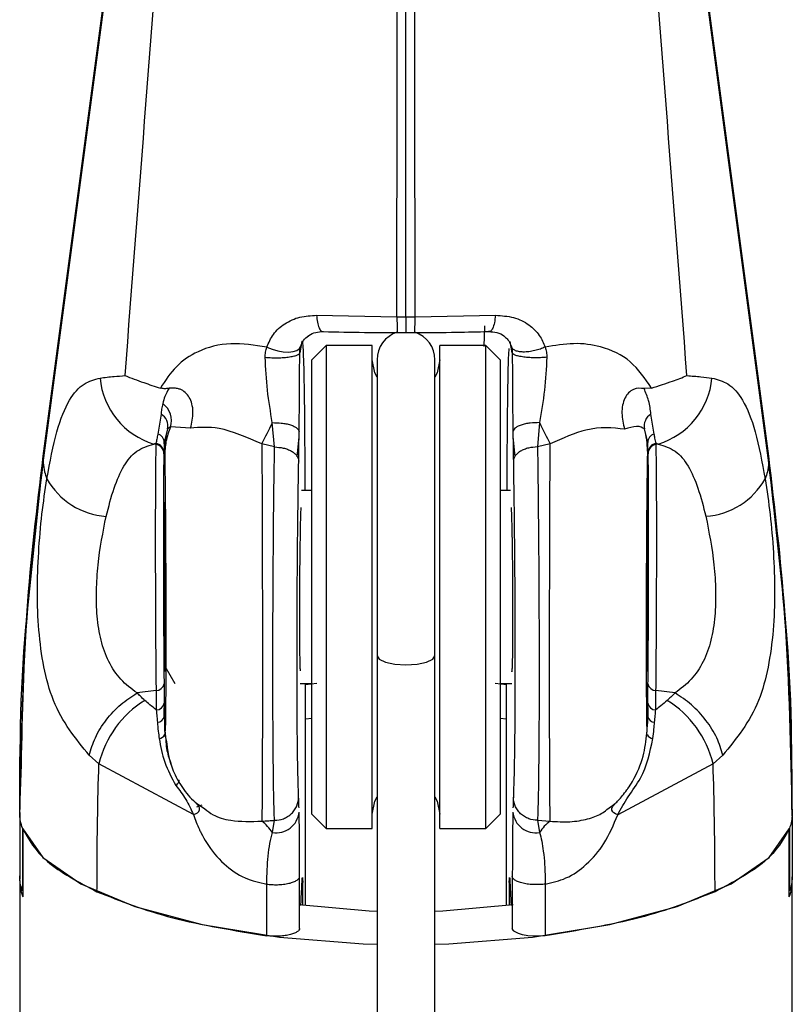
# Model space of a CAD drawing. Header units: millimetres. Extents: x 344 to 1211, y 459 to 1187.
# Tile 14 of 17: x 1114 to 1130, y 1112 to 1132. Entities that reach past the tile are written whole.
import ezdxf

# ---------------------------------------------------------------- set-up
doc = ezdxf.new("R2010")
doc.units = ezdxf.units.MM
doc.header["$LTSCALE"] = 5

msp = doc.modelspace()

# ---------------------------------------------------------------- linework, layer by layer
at = {"color": 7, "linetype": 'Continuous', "lineweight": 25}
for p, q in [((1121.999, 1129.565), (1121.999, 1134.22)), ((1121.999, 1125.971), (1121.999, 1129.565)), ((1120.148, 1126.001), (1121.812, 1125.971)), ((1122.186, 1125.971), (1123.851, 1126.001)), ((1123.625, 1125.78), (1123.613, 1125.356)), ((1121.819, 1125.644), (1122, 1125.644)), ((1121.998, 1125.644), (1122.18, 1125.644)), ((1119.845, 1125.462), (1119.798, 1125.224)), ((1120.349, 1125.379), (1120.049, 1125.079)), ((1121.299, 1125.379), (1120.349, 1125.379)), ((1120.349, 1125.379), (1120.349, 1115.379)), ((1121.299, 1115.379), (1121.299, 1125.379)), ((1123.649, 1125.379), (1122.699, 1125.379)), ((1122.699, 1115.379), (1122.699, 1125.379)), ((1123.949, 1125.079), (1123.649, 1125.379)), ((1123.649, 1115.379), (1123.649, 1125.379)), ((1124.2, 1125.224), (1124.154, 1125.462)), ((1119.796, 1124.769), (1119.798, 1125.224)), ((1119.798, 1125.224), (1119.801, 1125.258)), ((1120.049, 1115.679), (1120.049, 1125.079)), ((1121.399, 1125.079), (1121.399, 1118.953)), ((1122.599, 1118.953), (1122.599, 1125.079)), ((1123.949, 1125.079), (1123.949, 1115.679)), ((1124.2, 1125.224), (1124.202, 1124.769)), ((1127.084, 1124.495), (1126.929, 1124.485)), ((1116.926, 1123.956), (1116.86, 1123.545)), ((1127.139, 1123.545), (1127.072, 1123.956)), ((1117.059, 1123.649), (1116.992, 1123.367)), ((1117.538, 1123.665), (1117.122, 1123.69)), ((1119.277, 1123.277), (1119.231, 1123.78)), ((1124.767, 1123.78), (1124.722, 1123.277)), ((1127.006, 1123.367), (1126.939, 1123.649)), ((1119.748, 1123.074), (1119.784, 1123.485)), ((1124.214, 1123.485), (1124.25, 1123.078)), ((1116.82, 1123.33), (1116.776, 1123.337)), ((1116.82, 1123.352), (1116.82, 1123.33)), ((1119.277, 1123.277), (1119.014, 1123.341)), ((1124.985, 1123.341), (1124.722, 1123.277)), ((1127.179, 1123.33), (1127.178, 1123.352)), ((1127.222, 1123.337), (1127.179, 1123.33)), ((1116.986, 1123.161), (1116.986, 1123.138)), ((1127.013, 1123.138), (1127.012, 1123.161)), ((1114.158, 1119.871), (1114.484, 1123.016)), ((1129.841, 1119.871), (1129.514, 1123.016)), ((1120.049, 1122.379), (1119.833, 1122.379)), ((1124.165, 1122.379), (1123.949, 1122.379)), ((1116.989, 1118.769), (1116.989, 1121.989)), ((1121.399, 1118.953), (1121.399, 774.051)), ((1122.599, 774.051), (1122.599, 1118.953)), ((1117.009, 1118.734), (1116.999, 1118.734)), ((1117.004, 1118.742), (1117.214, 1118.379)), ((1116.989, 1118.376), (1116.993, 1117.977)), ((1119.809, 1118.379), (1120.049, 1118.379)), ((1119.919, 1113.791), (1119.919, 1118.379)), ((1120.156, 1118.379), (1119.919, 1118.358)), ((1124.079, 1118.358), (1123.843, 1118.379)), ((1123.949, 1118.379), (1124.189, 1118.379)), ((1124.079, 1113.791), (1124.079, 1118.379)), ((1127.005, 1117.977), (1127.01, 1118.376)), ((1116.823, 1118.236), (1116.429, 1118.186)), ((1116.823, 1118.236), (1116.827, 1117.837)), ((1127.171, 1117.837), (1127.176, 1118.236)), ((1127.57, 1118.186), (1127.176, 1118.236)), ((1116.993, 1117.977), (1116.994, 1117.882)), ((1127.004, 1117.884), (1127.005, 1117.977)), ((1116.988, 1117.669), (1116.993, 1117.882)), ((1127.005, 1117.884), (1127.01, 1117.669)), ((1116.996, 1117.705), (1117, 1117.547)), ((1120.049, 1117.657), (1119.919, 1117.641)), ((1124.079, 1117.641), (1123.949, 1117.657)), ((1127, 1117.598), (1127.002, 1117.705)), ((1117, 1117.509), (1117.008, 1117.286)), ((1117.004, 1117.409), (1117.024, 1117.217)), ((1115.639, 1116.721), (1115.439, 1116.897)), ((1117.597, 1115.67), (1115.639, 1116.721)), ((1117.16, 1116.653), (1117.126, 1116.735)), ((1128.359, 1116.721), (1126.383, 1115.665)), ((1128.559, 1116.897), (1128.359, 1116.721)), ((1114.002, 1115.789), (1114.036, 1116.703)), ((1117.658, 1115.906), (1117.833, 1115.786)), ((1113.999, 1115.716), (1113.999, 1114.401)), ((1117.667, 1115.828), (1117.776, 1115.873)), ((1126.157, 1115.772), (1126.326, 1115.893)), ((1129.999, 1115.716), (1129.999, 1114.401)), ((1114.002, 1115.644), (1114.002, 1114.332)), ((1119.232, 1115.298), (1119.276, 1115.551)), ((1120.049, 1115.679), (1120.349, 1115.379)), ((1123.649, 1115.379), (1123.949, 1115.679)), ((1124.722, 1115.551), (1124.984, 1115.533)), ((1124.722, 1115.551), (1124.767, 1115.298)), ((1129.996, 1115.644), (1129.996, 1114.332)), ((1114.056, 1115.391), (1114.056, 1114.091)), ((1114.062, 1115.374), (1114.062, 1115.374)), ((1114.062, 1115.374), (1114.062, 1113.965)), ((1120.349, 1115.379), (1121.299, 1115.379)), ((1122.699, 1115.379), (1123.649, 1115.379)), ((1129.936, 1115.374), (1129.936, 1115.374)), ((1129.936, 1113.965), (1129.936, 1115.374)), ((1129.942, 1115.391), (1129.942, 1114.091)), ((1119.797, 1114.386), (1119.795, 1114.832)), ((1124.202, 1114.636), (1124.201, 1114.387)), ((1113.999, 1114.307), (1113.999, 825.821)), ((1129.999, 825.821), (1129.999, 1114.307)), ((1114.062, 1114.091), (1114.056, 1114.091)), ((1119.117, 1113.164), (1119.116, 1114.23)), ((1119.861, 1113.799), (1119.861, 1114.261)), ((1124.137, 1114.261), (1124.137, 1113.799)), ((1124.883, 1114.231), (1124.882, 1113.164)), ((1129.942, 1114.091), (1129.936, 1114.091))]:
    msp.add_line(p, q, dxfattribs=at)
at = {"color": 7, "linetype": 'Continuous', "lineweight": 25, "flags": 128}
for points in [[(1114.486, 1123.087), (1116.22, 1136.09), (1117.582, 1146.306)], [(1129.512, 1123.087), (1127.779, 1136.09), (1126.417, 1146.306)], [(1114.484, 1123.016), (1116.218, 1136.024), (1117.581, 1146.245)], [(1114.486, 1122.945), (1116.22, 1135.959), (1117.582, 1146.184)], [(1129.512, 1122.945), (1127.779, 1135.959), (1126.417, 1146.184)], [(1129.514, 1123.016), (1127.78, 1136.024), (1126.418, 1146.245)], [(1121.812, 1125.971), (1121.823, 1135.803), (1121.832, 1143.529)], [(1122.186, 1125.971), (1122.176, 1135.803), (1122.166, 1143.529)], [(1121.812, 1125.971), (1121.812, 1125.897), (1121.813, 1125.829), (1121.814, 1125.769), (1121.816, 1125.72), (1121.817, 1125.682), (1121.818, 1125.656), (1121.82, 1125.643), (1121.822, 1125.644)], [(1121.999, 1125.971), (1121.999, 1125.896), (1121.999, 1125.829), (1121.999, 1125.769), (1121.999, 1125.72), (1121.999, 1125.682), (1121.999, 1125.656), (1121.999, 1125.644)], [(1121.999, 1125.644), (1121.999, 1125.643), (1121.999, 1125.644)], [(1122.179, 1125.644), (1122.178, 1125.643), (1122.177, 1125.644)], [(1119.118, 1125.343), (1119.227, 1125.3), (1119.342, 1125.267), (1119.457, 1125.247), (1119.565, 1125.241), (1119.66, 1125.25), (1119.736, 1125.272), (1119.79, 1125.307), (1119.817, 1125.353)], [(1121.399, 1124.718), (1121.352, 1124.811), (1121.299, 1125.079)], [(1122.699, 1125.079), (1122.646, 1124.811), (1122.599, 1124.718)], [(1121.399, 1118.953), (1121.445, 1118.884), (1121.575, 1118.824), (1121.77, 1118.785), (1121.999, 1118.771), (1122.229, 1118.785), (1122.423, 1118.824), (1122.553, 1118.884), (1122.599, 1118.953), (1122.599, 1118.953)], [(1117.233, 1116.272), (1117.252, 1116.288), (1117.268, 1116.305), (1117.281, 1116.321), (1117.291, 1116.336), (1117.297, 1116.349), (1117.3, 1116.361), (1117.299, 1116.372), (1117.294, 1116.38)], [(1117.597, 1115.671), (1117.643, 1115.687), (1117.68, 1115.709), (1117.706, 1115.736), (1117.72, 1115.767), (1117.722, 1115.801), (1117.713, 1115.836), (1117.691, 1115.871), (1117.658, 1115.906)], [(1121.299, 1115.679), (1121.352, 1115.947), (1121.399, 1116.039)], [(1122.599, 1116.039), (1122.646, 1115.947), (1122.699, 1115.679)], [(1126.383, 1115.665), (1126.339, 1115.682), (1126.304, 1115.704), (1126.279, 1115.73), (1126.265, 1115.76), (1126.263, 1115.793), (1126.273, 1115.827), (1126.294, 1115.86), (1126.326, 1115.893)], [(1114.062, 1115.374), (1114.478, 1114.784), (1115.264, 1114.239), (1116.382, 1113.768), (1117.777, 1113.392), (1119.38, 1113.131), (1121.111, 1112.997), (1121.399, 1112.988)], [(1122.599, 1112.988), (1122.887, 1112.997), (1124.619, 1113.131), (1126.221, 1113.392), (1127.616, 1113.768), (1128.734, 1114.239), (1129.52, 1114.784), (1129.936, 1115.374)], [(1119.779, 1113.81), (1121.236, 1113.681), (1121.399, 1113.674)], [(1122.599, 1113.674), (1122.763, 1113.681), (1124.219, 1113.81)], [(1124.882, 1113.164), (1124.759, 1113.153), (1124.639, 1113.152), (1124.524, 1113.162), (1124.414, 1113.182), (1124.326, 1113.208), (1124.259, 1113.241), (1124.234, 1113.258), (1124.225, 1113.267), (1124.225, 1113.267), (1124.224, 1113.268), (1124.222, 1113.27), (1124.217, 1113.275), (1124.215, 1113.278), (1124.215, 1113.278), (1124.214, 1113.278), (1124.214, 1113.278), (1124.214, 1113.278), (1124.214, 1113.278), (1124.214, 1113.278), (1124.214, 1113.278), (1124.215, 1113.278), (1124.216, 1113.276), (1124.221, 1113.271), (1124.222, 1113.27), (1124.222, 1113.27), (1124.222, 1113.27), (1124.222, 1113.27), (1124.222, 1113.27), (1124.222, 1113.27), (1124.222, 1113.27), (1124.222, 1113.27), (1124.222, 1113.27), (1124.222, 1113.27), (1124.222, 1113.27), (1124.222, 1113.27), (1124.222, 1113.27), (1124.222, 1113.27), (1124.222, 1113.27), (1124.222, 1113.27), (1124.222, 1113.27), (1124.222, 1113.27), (1124.221, 1113.271), (1124.22, 1113.272), (1124.219, 1113.273), (1124.219, 1113.273), (1124.219, 1113.273), (1124.219, 1113.273), (1124.219, 1113.273), (1124.219, 1113.273), (1124.22, 1113.272), (1124.229, 1113.263), (1124.231, 1113.261), (1124.231, 1113.261), (1124.231, 1113.26), (1124.231, 1113.26), (1124.231, 1113.26), (1124.231, 1113.26), (1124.231, 1113.261), (1124.231, 1113.261), (1124.227, 1113.265), (1124.217, 1113.277), (1124.201, 1113.315)]]:
    msp.add_lwpolyline(points, dxfattribs=at)
at = {"color": 7, "linetype": 'Continuous', "lineweight": 25}
for centre, radius, start, end in [((1118.106, 1125.904), 4.081, 356.3527, 0.9367), ((1121.999, 1125.079), 0.6, 107.493, 180), ((1121.999, 1125.079), 0.6, 0, 71.9389), ((1117.228, 1124.841), 1.57, 185.055, 253.278), ((1126.771, 1124.841), 1.57, 286.7221, 354.9451), ((1116.708, 1123.821), 0.434, 342.4032, 54.3352), ((1116.785, 1123.712), 0.282, 347.0338, 59.9127), ((1127.214, 1123.712), 0.282, 120.1203, 192.9345), ((1118.774, 1123.191), 1.774, 165.0652, 179.9851), ((1113.65, 1126.276), 6.114, 331.3187, 335.9091), ((1130.349, 1126.276), 6.115, 204.0919, 208.6822), ((1125.225, 1123.191), 1.774, 0.0149, 14.935), ((1116.801, 1123.363), 0.191, 1.2683, 72.0603), ((1127.197, 1123.363), 0.191, 107.9464, 178.7256), ((1116.79, 1123.158), 0.197, 0.8824, 81.05), ((1116.789, 1123.135), 0.197, 0.8824, 81.05), ((1127.209, 1123.158), 0.197, 98.9499, 179.1177), ((1127.209, 1123.135), 0.197, 98.95, 179.1177), ((1115.896, 1123.364), 1.528, 209.158, 266.0384), ((1128.103, 1123.365), 1.527, 273.9656, 330.8152), ((1116.823, 1118.405), 0.168, 269.9252, 350.2717), ((1127.175, 1118.405), 0.168, 189.7285, 270.0748), ((1117.726, 1116.208), 2.149, 121.9111, 166.2011), ((1116.827, 1118.005), 0.168, 269.9257, 350.2733), ((1127.171, 1118.005), 0.168, 189.7267, 270.0742), ((1126.272, 1116.208), 2.149, 13.7989, 58.0888), ((1116.845, 1117.736), 0.154, 271.9646, 348.2377), ((1118.765, 1117.554), 1.766, 180.0004, 182.3276), ((1125.233, 1117.554), 1.766, 353.6017, 359.9991), ((1127.153, 1117.736), 0.154, 191.7617, 268.036), ((1116.864, 1117.401), 0.161, 278.6064, 331.2742), ((1127.134, 1117.401), 0.161, 208.727, 261.3954), ((1119.308, 1115.773), 0.481, 260.8844, 353.749), ((1124.69, 1115.773), 0.481, 186.2448, 279.1122), ((1118.55, 1114.886), 0.796, 31.1411, 54.3796), ((1125.449, 1114.886), 0.797, 125.642, 148.867), ((1114.985, 1114.311), 0.985, 180.2333, 200.5581), ((1129.027, 1114.308), 0.972, 339.3262, 4.4)]:
    msp.add_arc(centre, radius, start, end, dxfattribs=at)
for points, knots in [([(1116.182, 1124.753), (1116.469, 1128.496), (1116.983, 1135.18), (1117.528, 1141.851), (1117.767, 1144.787)], [0, 0, 0, 0, 0.559935, 1, 1, 1, 1]), ([(1127.817, 1124.753), (1127.529, 1128.496), (1127.015, 1135.18), (1126.471, 1141.851), (1126.231, 1144.787)], [0, 0, 0, 0, 0.559935, 1, 1, 1, 1]), ([(1119.118, 1125.343), (1119.158, 1125.435), (1119.241, 1125.629), (1119.484, 1125.84), (1119.791, 1125.983), (1120.03, 1125.995), (1120.148, 1126.001)], [0, 0, 0, 0, 0.229686, 0.484667, 0.747582, 1, 1, 1, 1]), ([(1120.148, 1126.001), (1120.153, 1125.952), (1120.163, 1125.851), (1120.197, 1125.737), (1120.24, 1125.666), (1120.272, 1125.665), (1120.288, 1125.665)], [0, 0, 0, 0, 0.243029, 0.499999, 0.756971, 1, 1, 1, 1]), ([(1121.812, 1125.971), (1121.847, 1125.971), (1121.909, 1125.97), (1121.972, 1125.971), (1121.999, 1125.971)], [0, 0, 0, 0, 0.559725, 1, 1, 1, 1]), ([(1121.999, 1125.971), (1122.034, 1125.971), (1122.097, 1125.97), (1122.159, 1125.971), (1122.186, 1125.971)], [0, 0, 0, 0, 0.559834, 1, 1, 1, 1]), ([(1123.851, 1126.001), (1123.845, 1125.948), (1123.833, 1125.841), (1123.797, 1125.729), (1123.755, 1125.665), (1123.725, 1125.665), (1123.71, 1125.665)], [0, 0, 0, 0, 0.263004, 0.526646, 0.775869, 1, 1, 1, 1]), ([(1123.851, 1126.001), (1123.979, 1125.993), (1124.235, 1125.979), (1124.543, 1125.821), (1124.769, 1125.609), (1124.845, 1125.428), (1124.88, 1125.343)], [0, 0, 0, 0, 0.2771913, 0.5498545, 0.7904821, 1, 1, 1, 1]), ([(1119.817, 1125.353), (1119.835, 1125.398), (1119.873, 1125.489), (1119.943, 1125.554), (1120.026, 1125.611), (1120.118, 1125.657), (1120.234, 1125.662), (1120.288, 1125.665)], [0, 0, 0, 0, 0.23704, 0.48502, 0.503534, 0.767109, 1, 1, 1, 1]), ([(1120.288, 1125.665), (1120.57, 1125.658), (1121.073, 1125.647), (1121.593, 1125.645), (1121.822, 1125.644)], [0, 0, 0, 0, 0.55917, 1, 1, 1, 1]), ([(1121.822, 1125.644), (1121.855, 1125.644), (1121.914, 1125.644), (1121.973, 1125.644), (1121.999, 1125.644)], [0, 0, 0, 0, 0.559843, 1, 1, 1, 1]), ([(1122.177, 1125.644), (1122.468, 1125.645), (1122.988, 1125.648), (1123.49, 1125.66), (1123.71, 1125.665)], [0, 0, 0, 0, 0.5607509, 1, 1, 1, 1]), ([(1123.71, 1125.665), (1123.77, 1125.662), (1123.894, 1125.655), (1124.014, 1125.59), (1124.087, 1125.522), (1124.142, 1125.453), (1124.165, 1125.394), (1124.182, 1125.353)], [0, 0, 0, 0, 0.256792, 0.5320901, 0.693327, 0.7842054, 1, 1, 1, 1]), ([(1119.118, 1125.343), (1118.863, 1125.381), (1118.335, 1125.459), (1117.706, 1125.291), (1117.224, 1124.971), (1117.016, 1124.652), (1116.914, 1124.495)], [0, 0, 0, 0, 0.261443, 0.541146, 0.773825, 1, 1, 1, 1]), ([(1119.083, 1125.133), (1119.084, 1125.168), (1119.085, 1125.243), (1119.107, 1125.309), (1119.118, 1125.343)], [0, 0, 0, 0, 0.4797742, 1, 1, 1, 1]), ([(1119.801, 1125.258), (1119.802, 1125.273), (1119.804, 1125.309), (1119.812, 1125.337), (1119.817, 1125.353)], [0, 0, 0, 0, 0.431111, 1, 1, 1, 1]), ([(1119.91, 1122.379), (1119.91, 1122.616), (1119.909, 1123.254), (1119.902, 1124.158), (1119.887, 1125), (1119.868, 1125.481), (1119.852, 1125.468), (1119.845, 1125.462)], [0, 0, 0, 0, 0.121761, 0.327481, 0.549143, 0.799312, 1, 1, 1, 1]), ([(1124.129, 1125.317), (1124.125, 1125.262), (1124.114, 1125.108), (1124.1, 1124.426), (1124.09, 1123.468), (1124.089, 1122.681), (1124.088, 1122.379)], [0, 0, 0, 0, 0.166952, 0.461896, 0.793263, 1, 1, 1, 1]), ([(1124.88, 1125.343), (1124.848, 1125.329), (1124.78, 1125.3), (1124.664, 1125.267), (1124.543, 1125.245), (1124.426, 1125.239), (1124.326, 1125.249), (1124.25, 1125.274), (1124.2, 1125.309), (1124.188, 1125.339), (1124.182, 1125.353)], [0, 0, 0, 0, 0.114317, 0.238567, 0.370182, 0.505389, 0.639755, 0.769005, 0.889777, 1, 1, 1, 1]), ([(1124.182, 1125.353), (1124.187, 1125.333), (1124.197, 1125.294), (1124.199, 1125.247), (1124.2, 1125.224)], [0, 0, 0, 0, 0.524106, 1, 1, 1, 1]), ([(1127.084, 1124.495), (1126.95, 1124.692), (1126.679, 1125.087), (1126.105, 1125.359), (1125.491, 1125.444), (1125.081, 1125.376), (1124.88, 1125.343)], [0, 0, 0, 0, 0.28975, 0.5807472, 0.795309, 1, 1, 1, 1]), ([(1124.88, 1125.343), (1124.892, 1125.309), (1124.913, 1125.243), (1124.915, 1125.168), (1124.915, 1125.133)], [0, 0, 0, 0, 0.519138, 1, 1, 1, 1]), ([(1119.083, 1125.133), (1119.117, 1125.13), (1119.19, 1125.123), (1119.312, 1125.121), (1119.441, 1125.125), (1119.565, 1125.136), (1119.669, 1125.154), (1119.744, 1125.176), (1119.789, 1125.2), (1119.795, 1125.216), (1119.798, 1125.224)], [0, 0, 0, 0, 0.111212, 0.233451, 0.36433, 0.5, 0.63567, 0.766549, 0.888788, 1, 1, 1, 1]), ([(1119.231, 1123.78), (1119.194, 1124.001), (1119.12, 1124.434), (1119.095, 1124.903), (1119.083, 1125.133)], [0, 0, 0, 0, 0.509736, 1, 1, 1, 1]), ([(1124.915, 1125.133), (1124.881, 1125.13), (1124.809, 1125.123), (1124.686, 1125.121), (1124.557, 1125.125), (1124.434, 1125.136), (1124.329, 1125.154), (1124.254, 1125.176), (1124.209, 1125.2), (1124.203, 1125.216), (1124.2, 1125.224)], [0, 0, 0, 0, 0.111212, 0.233451, 0.36433, 0.5, 0.63567, 0.766549, 0.888788, 1, 1, 1, 1]), ([(1124.915, 1125.133), (1124.903, 1124.903), (1124.878, 1124.434), (1124.804, 1124.001), (1124.767, 1123.78)], [0, 0, 0, 0, 0.490253, 1, 1, 1, 1]), ([(1114.562, 1122.62), (1114.627, 1122.964), (1114.753, 1123.633), (1115.006, 1124.261), (1115.302, 1124.605), (1115.55, 1124.672), (1115.664, 1124.702)], [0, 0, 0, 0, 0.288273, 0.561881, 0.798201, 1, 1, 1, 1]), ([(1115.664, 1124.702), (1115.759, 1124.715), (1115.92, 1124.735), (1116.106, 1124.748), (1116.182, 1124.753)], [0, 0, 0, 0, 0.593045, 1, 1, 1, 1]), ([(1116.182, 1124.753), (1116.306, 1124.705), (1116.528, 1124.618), (1116.796, 1124.533), (1116.914, 1124.495)], [0, 0, 0, 0, 0.558959, 1, 1, 1, 1]), ([(1119.786, 1123.59), (1119.789, 1123.873), (1119.794, 1124.258), (1119.796, 1124.661), (1119.796, 1124.769)], [0, 0, 0, 0, 0.732737, 1, 1, 1, 1]), ([(1124.202, 1124.769), (1124.203, 1124.661), (1124.205, 1124.258), (1124.209, 1123.873), (1124.213, 1123.59)], [0, 0, 0, 0, 0.267223, 1, 1, 1, 1]), ([(1127.084, 1124.495), (1127.234, 1124.543), (1127.501, 1124.629), (1127.721, 1124.715), (1127.817, 1124.753)], [0, 0, 0, 0, 0.56317, 1, 1, 1, 1]), ([(1127.817, 1124.753), (1127.916, 1124.746), (1128.101, 1124.733), (1128.261, 1124.712), (1128.335, 1124.702)], [0, 0, 0, 0, 0.5379, 1, 1, 1, 1]), ([(1128.335, 1124.702), (1128.449, 1124.672), (1128.697, 1124.606), (1128.993, 1124.26), (1129.246, 1123.631), (1129.372, 1122.962), (1129.437, 1122.62)], [0, 0, 0, 0, 0.202099, 0.438686, 0.712972, 1, 1, 1, 1]), ([(1117.094, 1124.491), (1117.06, 1124.486), (1117.002, 1124.477), (1116.94, 1124.49), (1116.914, 1124.495)], [0, 0, 0, 0, 0.5860937, 1, 1, 1, 1]), ([(1117.094, 1124.491), (1117.062, 1124.435), (1117.002, 1124.333), (1116.974, 1124.224), (1116.961, 1124.174)], [0, 0, 0, 0, 0.543884, 1, 1, 1, 1]), ([(1117.538, 1123.665), (1117.564, 1123.777), (1117.603, 1123.948), (1117.572, 1124.166), (1117.516, 1124.308), (1117.43, 1124.413), (1117.357, 1124.456), (1117.32, 1124.47), (1117.32, 1124.47), (1117.319, 1124.47), (1117.317, 1124.471), (1117.307, 1124.474), (1117.271, 1124.486), (1117.198, 1124.501), (1117.132, 1124.495), (1117.094, 1124.491)], [0, 0, 0, 0, 0.256583, 0.393908, 0.510067, 0.634936, 0.758206, 0.758222, 0.75836, 0.758756, 0.76027, 0.766186, 0.78946, 0.879985, 1, 1, 1, 1]), ([(1126.929, 1124.485), (1126.854, 1124.492), (1126.741, 1124.502), (1126.604, 1124.404), (1126.499, 1124.249), (1126.447, 1123.975), (1126.499, 1123.756), (1126.525, 1123.645)], [0, 0, 0, 0, 0.241601, 0.36494, 0.487955, 0.742334, 1, 1, 1, 1]), ([(1127.072, 1123.956), (1127.061, 1124.047), (1127.04, 1124.215), (1126.964, 1124.401), (1126.929, 1124.485)], [0, 0, 0, 0, 0.5471599, 1, 1, 1, 1]), ([(1116.961, 1124.174), (1116.952, 1124.134), (1116.936, 1124.059), (1116.929, 1123.989), (1116.926, 1123.956)], [0, 0, 0, 0, 0.530349, 1, 1, 1, 1]), ([(1117.122, 1123.69), (1117.085, 1123.593), (1117.016, 1123.408), (1117.006, 1123.187), (1117.002, 1123.082)], [0, 0, 0, 0, 0.528227, 1, 1, 1, 1]), ([(1117.122, 1123.69), (1117.109, 1123.684), (1117.085, 1123.674), (1117.068, 1123.657), (1117.059, 1123.649)], [0, 0, 0, 0, 0.531968, 1, 1, 1, 1]), ([(1119.014, 1123.341), (1118.705, 1123.475), (1118.146, 1123.717), (1117.726, 1123.681), (1117.538, 1123.665)], [0, 0, 0, 0, 0.552693, 1, 1, 1, 1]), ([(1119.231, 1123.78), (1119.294, 1123.779), (1119.392, 1123.778), (1119.517, 1123.758), (1119.608, 1123.735), (1119.685, 1123.704), (1119.742, 1123.668), (1119.778, 1123.629), (1119.783, 1123.603), (1119.786, 1123.59)], [0, 0, 0, 0, 0.224266, 0.349266, 0.479973, 0.613558, 0.746795, 0.876508, 1, 1, 1, 1]), ([(1124.767, 1123.78), (1124.7, 1123.779), (1124.597, 1123.778), (1124.468, 1123.756), (1124.378, 1123.731), (1124.305, 1123.7), (1124.234, 1123.654), (1124.221, 1123.615), (1124.213, 1123.59)], [0, 0, 0, 0, 0.238083, 0.367476, 0.5, 0.632524, 0.761917, 1, 1, 1, 1]), ([(1126.525, 1123.645), (1126.274, 1123.672), (1125.83, 1123.718), (1125.241, 1123.455), (1124.985, 1123.341)], [0, 0, 0, 0, 0.565021, 1, 1, 1, 1]), ([(1126.939, 1123.649), (1126.895, 1123.676), (1126.814, 1123.728), (1126.616, 1123.671), (1126.525, 1123.645)], [0, 0, 0, 0, 0.544132, 1, 1, 1, 1]), ([(1116.86, 1123.545), (1116.853, 1123.508), (1116.839, 1123.435), (1116.827, 1123.379), (1116.82, 1123.352)], [0, 0, 0, 0, 0.51334, 1, 1, 1, 1]), ([(1119.777, 1122.984), (1119.778, 1123.089), (1119.782, 1123.282), (1119.784, 1123.494), (1119.786, 1123.59)], [0, 0, 0, 0, 0.545469, 1, 1, 1, 1]), ([(1124.213, 1123.59), (1124.214, 1123.469), (1124.217, 1123.257), (1124.22, 1123.066), (1124.222, 1122.984)], [0, 0, 0, 0, 0.573717, 1, 1, 1, 1]), ([(1127.178, 1123.352), (1127.17, 1123.387), (1127.157, 1123.443), (1127.144, 1123.516), (1127.139, 1123.545)], [0, 0, 0, 0, 0.606959, 1, 1, 1, 1]), ([(1115.79, 1121.841), (1115.842, 1122.043), (1115.946, 1122.444), (1116.149, 1122.9), (1116.407, 1123.222), (1116.653, 1123.299), (1116.776, 1123.337)], [0, 0, 0, 0, 0.252463, 0.502331, 0.750815, 1, 1, 1, 1]), ([(1116.776, 1123.337), (1116.784, 1123.34), (1116.799, 1123.345), (1116.814, 1123.35), (1116.82, 1123.352)], [0, 0, 0, 0, 0.56291, 1, 1, 1, 1]), ([(1116.82, 1123.33), (1116.818, 1123.249), (1116.814, 1123.088), (1116.81, 1122.599), (1116.808, 1121.969), (1116.807, 1121.223), (1116.809, 1120.418), (1116.812, 1119.613), (1116.817, 1118.851), (1116.821, 1118.441), (1116.823, 1118.236)], [0, 0, 0, 0, 0.125001, 0.25, 0.375, 0.5, 0.625, 0.75, 0.875, 1, 1, 1, 1]), ([(1116.992, 1123.367), (1116.991, 1123.327), (1116.989, 1123.249), (1116.987, 1123.19), (1116.986, 1123.161)], [0, 0, 0, 0, 0.514783, 1, 1, 1, 1]), ([(1116.999, 1123.192), (1116.998, 1123.241), (1116.995, 1123.329), (1116.993, 1123.356), (1116.992, 1123.367)], [0, 0, 0, 0, 0.560483, 1, 1, 1, 1]), ([(1119.014, 1123.341), (1119.016, 1122.972), (1119.019, 1122.249), (1119.023, 1121.018), (1119.025, 1119.817), (1119.026, 1118.679), (1119.025, 1117.631), (1119.023, 1116.708), (1119.019, 1115.944), (1119.016, 1115.672), (1119.014, 1115.533)], [0, 0, 0, 0, 0.133154, 0.260874, 0.383157, 0.5, 0.616898, 0.739199, 0.866901, 1, 1, 1, 1]), ([(1119.276, 1115.551), (1119.271, 1115.692), (1119.261, 1115.969), (1119.251, 1116.728), (1119.244, 1117.64), (1119.242, 1118.674), (1119.244, 1119.794), (1119.251, 1120.978), (1119.261, 1122.192), (1119.272, 1122.91), (1119.277, 1123.277)], [0, 0, 0, 0, 0.132879, 0.260506, 0.382881, 0.5, 0.616954, 0.739273, 0.866956, 1, 1, 1, 1]), ([(1119.277, 1123.277), (1119.338, 1123.272), (1119.433, 1123.266), (1119.548, 1123.229), (1119.628, 1123.192), (1119.693, 1123.146), (1119.758, 1123.078), (1119.769, 1123.021), (1119.777, 1122.984)], [0, 0, 0, 0, 0.235541, 0.363194, 0.494315, 0.626265, 0.756306, 1, 1, 1, 1]), ([(1124.722, 1123.277), (1124.659, 1123.272), (1124.563, 1123.265), (1124.447, 1123.228), (1124.367, 1123.19), (1124.303, 1123.144), (1124.24, 1123.076), (1124.229, 1123.02), (1124.222, 1122.984)], [0, 0, 0, 0, 0.2395914, 0.3684452, 0.4999959, 0.6315473, 0.7604027, 1, 1, 1, 1]), ([(1124.722, 1123.277), (1124.727, 1122.91), (1124.737, 1122.192), (1124.747, 1120.978), (1124.754, 1119.794), (1124.756, 1118.674), (1124.754, 1117.64), (1124.748, 1116.728), (1124.737, 1115.969), (1124.727, 1115.692), (1124.722, 1115.551)], [0, 0, 0, 0, 0.133042, 0.260724, 0.383044, 0.5, 0.617117, 0.739491, 0.867119, 1, 1, 1, 1]), ([(1124.984, 1115.533), (1124.983, 1115.672), (1124.979, 1115.944), (1124.976, 1116.708), (1124.973, 1117.631), (1124.973, 1118.679), (1124.973, 1119.817), (1124.976, 1121.018), (1124.979, 1122.249), (1124.983, 1122.972), (1124.985, 1123.341)], [0, 0, 0, 0, 0.133098, 0.260799, 0.383101, 0.5, 0.616834, 0.739114, 0.866837, 1, 1, 1, 1]), ([(1126.999, 1123.192), (1127, 1123.241), (1127.003, 1123.329), (1127.005, 1123.356), (1127.006, 1123.367)], [0, 0, 0, 0, 0.560485, 1, 1, 1, 1]), ([(1127.012, 1123.161), (1127.011, 1123.197), (1127.009, 1123.257), (1127.007, 1123.336), (1127.006, 1123.367)], [0, 0, 0, 0, 0.6055724, 1, 1, 1, 1]), ([(1127.176, 1118.236), (1127.178, 1118.441), (1127.182, 1118.85), (1127.186, 1119.613), (1127.19, 1120.418), (1127.191, 1121.223), (1127.191, 1121.969), (1127.188, 1122.599), (1127.184, 1123.088), (1127.181, 1123.249), (1127.179, 1123.33)], [0, 0, 0, 0, 0.125, 0.25, 0.375, 0.5, 0.625, 0.75, 0.874999, 1, 1, 1, 1]), ([(1127.178, 1123.352), (1127.186, 1123.349), (1127.201, 1123.344), (1127.216, 1123.339), (1127.222, 1123.337)], [0, 0, 0, 0, 0.557747, 1, 1, 1, 1]), ([(1127.222, 1123.337), (1127.346, 1123.299), (1127.592, 1123.222), (1127.85, 1122.9), (1128.052, 1122.445), (1128.157, 1122.043), (1128.209, 1121.842)], [0, 0, 0, 0, 0.249405, 0.497587, 0.747987, 1, 1, 1, 1]), ([(1114.036, 1116.703), (1114.058, 1117.764), (1114.102, 1119.899), (1114.358, 1122.02), (1114.486, 1123.087)], [0, 0, 0, 0, 0.49712, 1, 1, 1, 1]), ([(1114.484, 1123.016), (1114.484, 1123.03), (1114.484, 1123.053), (1114.486, 1123.077), (1114.486, 1123.087)], [0, 0, 0, 0, 0.5601198, 1, 1, 1, 1]), ([(1116.986, 1123.138), (1116.984, 1123.063), (1116.98, 1122.912), (1116.977, 1122.455), (1116.975, 1121.866), (1116.974, 1121.169), (1116.976, 1120.416), (1116.979, 1119.663), (1116.983, 1118.95), (1116.987, 1118.567), (1116.989, 1118.376)], [0, 0, 0, 0, 0.1249892, 0.2499904, 0.3749929, 0.4999956, 0.6250002, 0.7500041, 0.8750096, 1, 1, 1, 1]), ([(1117.002, 1123.082), (1117.001, 1123.104), (1117.001, 1123.144), (1117, 1123.177), (1116.999, 1123.192)], [0, 0, 0, 0, 0.558259, 1, 1, 1, 1]), ([(1117.002, 1123.082), (1117.005, 1122.896), (1117.011, 1122.523), (1117.019, 1121.603), (1117.024, 1120.551), (1117.026, 1119.471), (1117.025, 1118.504), (1117.02, 1117.779), (1117.013, 1117.354), (1117.007, 1117.39), (1117.004, 1117.409)], [0, 0, 0, 0, 0.124694, 0.249752, 0.37479, 0.49983, 0.624874, 0.749921, 0.874985, 1, 1, 1, 1]), ([(1126.999, 1123.192), (1126.996, 1123.017), (1126.989, 1122.665), (1126.98, 1121.675), (1126.974, 1120.514), (1126.972, 1119.325), (1126.974, 1118.295), (1126.98, 1117.59), (1126.989, 1117.278), (1126.996, 1117.462), (1126.999, 1117.554)], [0, 0, 0, 0, 0.124153, 0.249292, 0.374398, 0.499478, 0.624564, 0.749659, 0.874762, 1, 1, 1, 1]), ([(1127.01, 1118.376), (1127.012, 1118.567), (1127.015, 1118.95), (1127.02, 1119.663), (1127.023, 1120.416), (1127.024, 1121.169), (1127.024, 1121.866), (1127.022, 1122.455), (1127.018, 1122.912), (1127.014, 1123.063), (1127.013, 1123.138)], [0, 0, 0, 0, 0.124995, 0.25, 0.375001, 0.500003, 0.625004, 0.750004, 0.875007, 1, 1, 1, 1]), ([(1129.514, 1123.016), (1129.514, 1123.03), (1129.514, 1123.053), (1129.513, 1123.077), (1129.512, 1123.087)], [0, 0, 0, 0, 0.5601198, 1, 1, 1, 1]), ([(1129.996, 1115.789), (1129.971, 1117.155), (1129.926, 1119.596), (1129.638, 1122.02), (1129.512, 1123.087)], [0, 0, 0, 0, 0.5599664, 1, 1, 1, 1]), ([(1114.002, 1115.644), (1114.027, 1117.01), (1114.073, 1119.451), (1114.36, 1121.878), (1114.486, 1122.945)], [0, 0, 0, 0, 0.5599664, 1, 1, 1, 1]), ([(1114.484, 1123.016), (1114.484, 1123.003), (1114.484, 1122.979), (1114.486, 1122.956), (1114.486, 1122.945)], [0, 0, 0, 0, 0.5601198, 1, 1, 1, 1]), ([(1114.486, 1122.945), (1114.493, 1122.885), (1114.506, 1122.776), (1114.545, 1122.668), (1114.562, 1122.62)], [0, 0, 0, 0, 0.558324, 1, 1, 1, 1]), ([(1119.776, 1116.03), (1119.769, 1116.225), (1119.755, 1116.614), (1119.743, 1117.829), (1119.742, 1119.412), (1119.752, 1121.295), (1119.768, 1122.422), (1119.777, 1122.984)], [0, 0, 0, 0, 0.186483, 0.373546, 0.560571, 0.780517, 1, 1, 1, 1]), ([(1124.222, 1122.984), (1124.229, 1122.513), (1124.243, 1121.569), (1124.255, 1119.908), (1124.257, 1118.249), (1124.247, 1116.753), (1124.23, 1116.271), (1124.222, 1116.03)], [0, 0, 0, 0, 0.186489, 0.373555, 0.560581, 0.780523, 1, 1, 1, 1]), ([(1129.512, 1122.945), (1129.505, 1122.885), (1129.492, 1122.776), (1129.454, 1122.668), (1129.437, 1122.62)], [0, 0, 0, 0, 0.558325, 1, 1, 1, 1]), ([(1129.514, 1123.016), (1129.514, 1123.003), (1129.514, 1122.979), (1129.513, 1122.956), (1129.512, 1122.945)], [0, 0, 0, 0, 0.5601198, 1, 1, 1, 1]), ([(1129.996, 1115.644), (1129.971, 1117.01), (1129.926, 1119.451), (1129.638, 1121.878), (1129.512, 1122.945)], [0, 0, 0, 0, 0.5599664, 1, 1, 1, 1]), ([(1115.439, 1116.897), (1115.16, 1117.241), (1114.747, 1117.748), (1114.489, 1118.71), (1114.385, 1119.475), (1114.357, 1120.282), (1114.386, 1121.097), (1114.454, 1121.897), (1114.526, 1122.379), (1114.562, 1122.62)], [0, 0, 0, 0, 0.2639722, 0.390025, 0.512442, 0.6348919, 0.7566669, 0.8780234, 1, 1, 1, 1]), ([(1129.437, 1122.62), (1129.473, 1122.378), (1129.545, 1121.894), (1129.613, 1121.093), (1129.642, 1120.279), (1129.614, 1119.473), (1129.509, 1118.71), (1129.251, 1117.747), (1128.839, 1117.241), (1128.559, 1116.897)], [0, 0, 0, 0, 0.122572, 0.244259, 0.365301, 0.487455, 0.610955, 0.735624, 1, 1, 1, 1]), ([(1116.999, 1118.734), (1116.997, 1118.832), (1116.994, 1118.982), (1116.991, 1119.326), (1116.988, 1119.633), (1116.986, 1119.973), (1116.984, 1120.428), (1116.984, 1120.992), (1116.984, 1121.482), (1116.986, 1121.791), (1116.988, 1121.976), (1116.991, 1122.093), (1116.994, 1122.159), (1116.997, 1122.076), (1116.999, 1122.023)], [0, 0, 0, 0, 0.119729, 0.185026, 0.250019, 0.314809, 0.380276, 0.5, 0.619724, 0.685077, 0.749982, 0.81486, 0.880271, 1, 1, 1, 1]), ([(1116.999, 1122.023), (1117.001, 1121.926), (1117.004, 1121.775), (1117.008, 1121.431), (1117.01, 1121.124), (1117.012, 1120.785), (1117.014, 1120.329), (1117.015, 1119.766), (1117.014, 1119.276), (1117.012, 1118.966), (1117.01, 1118.782), (1117.008, 1118.664), (1117.004, 1118.599), (1117.001, 1118.681), (1116.999, 1118.734)], [0, 0, 0, 0, 0.119729, 0.185026, 0.250019, 0.314809, 0.380276, 0.5, 0.619724, 0.685077, 0.749982, 0.81486, 0.880271, 1, 1, 1, 1]), ([(1119.821, 1122.023), (1119.819, 1121.965), (1119.814, 1121.853), (1119.808, 1121.584), (1119.803, 1121.28), (1119.797, 1120.862), (1119.792, 1120.344), (1119.79, 1119.771), (1119.792, 1119.259), (1119.797, 1118.913), (1119.803, 1118.711), (1119.806, 1118.666), (1119.808, 1118.642)], [0, 0, 0, 0, 0.091271, 0.177532, 0.25878, 0.33501, 0.471834, 0.588773, 0.705698, 0.842518, 0.918749, 1, 1, 1, 1]), ([(1124.177, 1122.023), (1124.181, 1121.926), (1124.187, 1121.775), (1124.194, 1121.431), (1124.199, 1121.124), (1124.203, 1120.785), (1124.206, 1120.329), (1124.208, 1119.766), (1124.206, 1119.275), (1124.203, 1118.967), (1124.199, 1118.78), (1124.194, 1118.672), (1124.19, 1118.61), (1124.188, 1118.634), (1124.187, 1118.637)], [0, 0, 0, 0, 0.1346786, 0.2081283, 0.2812329, 0.3541086, 0.4277437, 0.5624032, 0.6970627, 0.770569, 0.8435742, 0.9165504, 0.9901278, 1, 1, 1, 1]), ([(1126.999, 1122.023), (1126.998, 1121.965), (1126.996, 1121.853), (1126.992, 1121.584), (1126.99, 1121.28), (1126.987, 1120.862), (1126.985, 1120.344), (1126.984, 1119.77), (1126.985, 1119.259), (1126.987, 1118.911), (1126.99, 1118.714), (1126.992, 1118.628), (1126.996, 1118.619), (1126.998, 1118.695), (1126.999, 1118.734)], [0, 0, 0, 0, 0.077506, 0.150758, 0.219754, 0.284491, 0.400688, 0.5, 0.599301, 0.715494, 0.780232, 0.849231, 0.922488, 1, 1, 1, 1]), ([(1126.999, 1118.734), (1127, 1118.792), (1127.003, 1118.905), (1127.006, 1119.173), (1127.008, 1119.478), (1127.011, 1119.895), (1127.014, 1120.414), (1127.015, 1120.987), (1127.014, 1121.498), (1127.011, 1121.847), (1127.008, 1122.043), (1127.006, 1122.13), (1127.003, 1122.139), (1127, 1122.062), (1126.999, 1122.023)], [0, 0, 0, 0, 0.077506, 0.150758, 0.219754, 0.284491, 0.400688, 0.5, 0.599301, 0.715494, 0.780232, 0.849231, 0.922488, 1, 1, 1, 1]), ([(1116.429, 1118.186), (1116.312, 1118.274), (1116.081, 1118.447), (1115.833, 1118.824), (1115.671, 1119.27), (1115.593, 1119.773), (1115.582, 1120.302), (1115.627, 1121.023), (1115.725, 1121.513), (1115.79, 1121.841)], [0, 0, 0, 0, 0.127633, 0.251968, 0.374577, 0.49711, 0.621396, 0.747287, 1, 1, 1, 1]), ([(1128.209, 1121.842), (1128.274, 1121.513), (1128.371, 1121.023), (1128.418, 1120.303), (1128.405, 1119.773), (1128.328, 1119.27), (1128.167, 1118.823), (1127.917, 1118.447), (1127.687, 1118.274), (1127.57, 1118.186)], [0, 0, 0, 0, 0.253107, 0.378607, 0.502709, 0.625697, 0.748057, 0.8722, 1, 1, 1, 1]), ([(1113.999, 1115.716), (1114.005, 1117.084), (1114.012, 1118.472), (1114.155, 1119.851), (1114.158, 1119.871)], [0, 0, 0, 0, 0.98564, 1, 1, 1, 1]), ([(1129.999, 1115.716), (1129.993, 1117.084), (1129.987, 1118.472), (1129.843, 1119.851), (1129.841, 1119.871)], [0, 0, 0, 0, 0.98564, 1, 1, 1, 1]), ([(1115.439, 1116.897), (1115.475, 1117.019), (1115.547, 1117.266), (1115.78, 1117.632), (1116.08, 1117.956), (1116.315, 1118.111), (1116.429, 1118.186)], [0, 0, 0, 0, 0.248369, 0.505008, 0.758981, 1, 1, 1, 1]), ([(1116.59, 1118.033), (1116.559, 1118.061), (1116.504, 1118.111), (1116.452, 1118.163), (1116.429, 1118.186)], [0, 0, 0, 0, 0.558696, 1, 1, 1, 1]), ([(1127.57, 1118.186), (1127.54, 1118.157), (1127.488, 1118.105), (1127.432, 1118.055), (1127.408, 1118.033)], [0, 0, 0, 0, 0.5613403, 1, 1, 1, 1]), ([(1128.559, 1116.897), (1128.524, 1117.017), (1128.453, 1117.262), (1128.222, 1117.626), (1127.922, 1117.953), (1127.686, 1118.11), (1127.57, 1118.186)], [0, 0, 0, 0, 0.244675, 0.5, 0.755325, 1, 1, 1, 1]), ([(1116.827, 1117.837), (1116.782, 1117.872), (1116.701, 1117.936), (1116.625, 1118.003), (1116.59, 1118.033)], [0, 0, 0, 0, 0.548865, 1, 1, 1, 1]), ([(1127.408, 1118.033), (1127.365, 1117.995), (1127.288, 1117.928), (1127.207, 1117.865), (1127.171, 1117.837)], [0, 0, 0, 0, 0.565383, 1, 1, 1, 1]), ([(1116.827, 1117.837), (1116.832, 1117.789), (1116.84, 1117.707), (1116.847, 1117.619), (1116.85, 1117.582)], [0, 0, 0, 0, 0.5818194, 1, 1, 1, 1]), ([(1116.994, 1117.882), (1116.994, 1117.862), (1116.995, 1117.805), (1116.996, 1117.744), (1116.996, 1117.705)], [0, 0, 0, 0, 0.3489696, 1, 1, 1, 1]), ([(1127.002, 1117.705), (1127.003, 1117.756), (1127.003, 1117.817), (1127.004, 1117.874), (1127.004, 1117.884)], [0, 0, 0, 0, 0.82784, 1, 1, 1, 1]), ([(1127.148, 1117.582), (1127.152, 1117.629), (1127.16, 1117.717), (1127.168, 1117.799), (1127.171, 1117.837)], [0, 0, 0, 0, 0.538205, 1, 1, 1, 1]), ([(1116.85, 1117.582), (1116.856, 1117.521), (1116.865, 1117.41), (1116.881, 1117.293), (1116.888, 1117.242)], [0, 0, 0, 0, 0.5597105, 1, 1, 1, 1]), ([(1116.996, 1117.705), (1116.997, 1117.674), (1116.998, 1117.618), (1116.999, 1117.573), (1116.999, 1117.554)], [0, 0, 0, 0, 0.558193, 1, 1, 1, 1]), ([(1116.999, 1117.554), (1117, 1117.519), (1117.002, 1117.458), (1117.004, 1117.423), (1117.004, 1117.409)], [0, 0, 0, 0, 0.562213, 1, 1, 1, 1]), ([(1127.002, 1117.705), (1127.002, 1117.674), (1127.001, 1117.618), (1126.999, 1117.573), (1126.999, 1117.554)], [0, 0, 0, 0, 0.558193, 1, 1, 1, 1]), ([(1127.11, 1117.242), (1127.119, 1117.307), (1127.134, 1117.424), (1127.144, 1117.534), (1127.148, 1117.582)], [0, 0, 0, 0, 0.559796, 1, 1, 1, 1]), ([(1126.326, 1115.893), (1126.375, 1115.942), (1126.451, 1116.02), (1126.55, 1116.146), (1126.622, 1116.247), (1126.765, 1116.468), (1126.928, 1116.867), (1126.969, 1117.198), (1126.988, 1117.357)], [0, 0, 0, 0, 0.164103, 0.256772, 0.275642, 0.376196, 0.701437, 1, 1, 1, 1]), ([(1116.888, 1117.242), (1116.918, 1117.079), (1116.976, 1116.751), (1117.147, 1116.432), (1117.233, 1116.272)], [0, 0, 0, 0, 0.497561, 1, 1, 1, 1]), ([(1117.024, 1117.217), (1117.028, 1117.157), (1117.038, 1116.995), (1117.092, 1116.835), (1117.126, 1116.735)], [0, 0, 0, 0, 0.372971, 1, 1, 1, 1]), ([(1117.032, 1117.218), (1117.062, 1117), (1117.111, 1116.654), (1117.358, 1116.232), (1117.557, 1115.979), (1117.7, 1115.874), (1117.734, 1115.848)], [0, 0, 0, 0, 0.427737, 0.679475, 0.923825, 1, 1, 1, 1]), ([(1126.383, 1115.665), (1126.453, 1115.792), (1126.603, 1116.063), (1126.966, 1116.534), (1127.052, 1116.96), (1127.11, 1117.242)], [0, 0, 0, 0, 0.231375, 0.490361, 1, 1, 1, 1]), ([(1115.6, 1114.074), (1115.602, 1114.568), (1115.605, 1115.45), (1115.629, 1116.333), (1115.639, 1116.721)], [0, 0, 0, 0, 0.559943, 1, 1, 1, 1]), ([(1128.399, 1114.074), (1128.397, 1114.568), (1128.393, 1115.45), (1128.37, 1116.333), (1128.359, 1116.721)], [0, 0, 0, 0, 0.559943, 1, 1, 1, 1]), ([(1117.233, 1116.272), (1117.305, 1116.18), (1117.444, 1116.001), (1117.547, 1115.778), (1117.597, 1115.67)], [0, 0, 0, 0, 0.51515, 1, 1, 1, 1]), ([(1119.276, 1115.551), (1119.339, 1115.557), (1119.435, 1115.567), (1119.551, 1115.627), (1119.631, 1115.689), (1119.695, 1115.766), (1119.758, 1115.877), (1119.769, 1115.97), (1119.776, 1116.03)], [0, 0, 0, 0, 0.2395978, 0.3684523, 0.5000024, 0.6315521, 0.7604056, 1, 1, 1, 1]), ([(1119.784, 1115.807), (1119.783, 1115.847), (1119.781, 1115.942), (1119.778, 1115.998), (1119.776, 1116.03)], [0, 0, 0, 0, 0.420511, 1, 1, 1, 1]), ([(1124.222, 1116.03), (1124.22, 1115.988), (1124.217, 1115.931), (1124.215, 1115.835), (1124.214, 1115.81)], [0, 0, 0, 0, 0.73862, 1, 1, 1, 1]), ([(1124.722, 1115.551), (1124.661, 1115.557), (1124.566, 1115.567), (1124.451, 1115.625), (1124.371, 1115.686), (1124.305, 1115.763), (1124.241, 1115.875), (1124.23, 1115.969), (1124.222, 1116.03)], [0, 0, 0, 0, 0.235561, 0.363219, 0.49434, 0.626288, 0.756323, 1, 1, 1, 1]), ([(1114.002, 1115.644), (1114.001, 1115.657), (1113.999, 1115.681), (1113.999, 1115.706), (1113.999, 1115.716)], [0, 0, 0, 0, 0.5599991, 1, 1, 1, 1]), ([(1117.833, 1115.786), (1117.887, 1115.744), (1118.026, 1115.637), (1118.402, 1115.52), (1118.79, 1115.528), (1119.014, 1115.533)], [0, 0, 0, 0, 0.210414, 0.543666, 1, 1, 1, 1]), ([(1119.795, 1114.832), (1119.795, 1114.928), (1119.794, 1115.305), (1119.79, 1115.543), (1119.786, 1115.721)], [0, 0, 0, 0, 0.255913, 1, 1, 1, 1]), ([(1124.212, 1115.721), (1124.21, 1115.571), (1124.205, 1115.322), (1124.202, 1114.927), (1124.202, 1114.704), (1124.202, 1114.636)], [0, 0, 0, 0, 0.513052, 0.85282, 1, 1, 1, 1]), ([(1124.984, 1115.533), (1125.123, 1115.525), (1125.41, 1115.507), (1125.763, 1115.574), (1126.012, 1115.658), (1126.12, 1115.743), (1126.157, 1115.772)], [0, 0, 0, 0, 0.279033, 0.576829, 0.854664, 1, 1, 1, 1]), ([(1129.999, 1115.716), (1129.999, 1115.703), (1129.999, 1115.678), (1129.997, 1115.654), (1129.996, 1115.644)], [0, 0, 0, 0, 0.559999, 1, 1, 1, 1]), ([(1129.997, 1115.782), (1129.997, 1115.771), (1129.999, 1115.749), (1129.999, 1115.727), (1129.999, 1115.716)], [0, 0, 0, 0, 0.517942, 1, 1, 1, 1]), ([(1114.056, 1115.391), (1114.041, 1115.438), (1114.015, 1115.52), (1114.006, 1115.606), (1114.002, 1115.644)], [0, 0, 0, 0, 0.560912, 1, 1, 1, 1]), ([(1117.597, 1115.67), (1117.635, 1115.566), (1117.673, 1115.46), (1117.734, 1115.333), (1117.78, 1115.24), (1117.923, 1114.986), (1118.208, 1114.643), (1118.643, 1114.335), (1118.963, 1114.264), (1119.116, 1114.23)], [0, 0, 0, 0, 0.148172, 0.152248, 0.186891, 0.286674, 0.541265, 0.780217, 1, 1, 1, 1]), ([(1119.014, 1115.533), (1119.061, 1115.537), (1119.149, 1115.542), (1119.236, 1115.548), (1119.276, 1115.551)], [0, 0, 0, 0, 0.542233, 1, 1, 1, 1]), ([(1124.883, 1114.231), (1125.029, 1114.264), (1125.336, 1114.334), (1125.759, 1114.634), (1126.14, 1115.081), (1126.298, 1115.461), (1126.383, 1115.665)], [0, 0, 0, 0, 0.212469, 0.4472, 0.703536, 1, 1, 1, 1]), ([(1129.996, 1115.644), (1129.991, 1115.596), (1129.981, 1115.51), (1129.954, 1115.428), (1129.942, 1115.391)], [0, 0, 0, 0, 0.559063, 1, 1, 1, 1]), ([(1119.116, 1114.23), (1119.121, 1114.435), (1119.132, 1114.879), (1119.197, 1115.151), (1119.232, 1115.298)], [0, 0, 0, 0, 0.461531, 1, 1, 1, 1]), ([(1124.767, 1115.298), (1124.782, 1115.241), (1124.812, 1115.127), (1124.845, 1114.906), (1124.875, 1114.619), (1124.88, 1114.369), (1124.883, 1114.231)], [0, 0, 0, 0, 0.223279, 0.443273, 0.691107, 1, 1, 1, 1]), ([(1114.002, 1114.332), (1114.001, 1114.344), (1113.999, 1114.367), (1113.999, 1114.39), (1113.999, 1114.401)], [0, 0, 0, 0, 0.560001, 1, 1, 1, 1]), ([(1114.056, 1114.091), (1114.041, 1114.136), (1114.015, 1114.216), (1114.006, 1114.296), (1114.002, 1114.332)], [0, 0, 0, 0, 0.560936, 1, 1, 1, 1]), ([(1119.115, 1114.23), (1119.15, 1114.227), (1119.222, 1114.219), (1119.34, 1114.218), (1119.463, 1114.226), (1119.579, 1114.246), (1119.676, 1114.275), (1119.746, 1114.311), (1119.788, 1114.348), (1119.794, 1114.374), (1119.797, 1114.386)], [0, 0, 0, 0, 0.112372, 0.234995, 0.36553, 0.500385, 0.63518, 0.765546, 0.887921, 1, 1, 1, 1]), ([(1119.797, 1113.315), (1119.797, 1113.516), (1119.797, 1113.873), (1119.797, 1114.23), (1119.797, 1114.386)], [0, 0, 0, 0, 0.563934, 1, 1, 1, 1]), ([(1119.822, 1113.788), (1119.824, 1113.832), (1119.833, 1114.014), (1119.843, 1114.197), (1119.85, 1114.336)], [0, 0, 0, 0, 0.241108, 1, 1, 1, 1]), ([(1119.85, 1114.336), (1119.851, 1114.348), (1119.853, 1114.375), (1119.857, 1114.358), (1119.859, 1114.301), (1119.861, 1114.261)], [0, 0, 0, 0, 0.215157, 0.460746, 1, 1, 1, 1]), ([(1124.137, 1114.261), (1124.139, 1114.301), (1124.142, 1114.358), (1124.145, 1114.376), (1124.147, 1114.349), (1124.148, 1114.336)], [0, 0, 0, 0, 0.537833, 0.783026, 1, 1, 1, 1]), ([(1124.148, 1114.336), (1124.158, 1114.156), (1124.167, 1113.973), (1124.177, 1113.791), (1124.177, 1113.788)], [0, 0, 0, 0, 0.9832824, 1, 1, 1, 1]), ([(1124.201, 1114.387), (1124.201, 1114.191), (1124.201, 1113.834), (1124.201, 1113.477), (1124.201, 1113.315)], [0, 0, 0, 0, 0.547372, 1, 1, 1, 1]), ([(1124.883, 1114.231), (1124.848, 1114.227), (1124.777, 1114.22), (1124.658, 1114.219), (1124.536, 1114.227), (1124.42, 1114.247), (1124.322, 1114.276), (1124.253, 1114.311), (1124.21, 1114.349), (1124.204, 1114.375), (1124.201, 1114.387)], [0, 0, 0, 0, 0.1122054, 0.2346814, 0.3651119, 0.4999228, 0.6347457, 0.7652101, 0.887736, 1, 1, 1, 1]), ([(1129.996, 1114.332), (1129.991, 1114.287), (1129.981, 1114.206), (1129.954, 1114.127), (1129.942, 1114.091)], [0, 0, 0, 0, 0.559079, 1, 1, 1, 1]), ([(1129.999, 1114.401), (1129.999, 1114.388), (1129.999, 1114.365), (1129.997, 1114.342), (1129.996, 1114.332)], [0, 0, 0, 0, 0.560001, 1, 1, 1, 1]), ([(1119.797, 1113.315), (1119.794, 1113.302), (1119.787, 1113.276), (1119.743, 1113.239), (1119.675, 1113.206), (1119.582, 1113.179), (1119.474, 1113.16), (1119.356, 1113.15), (1119.234, 1113.151), (1119.157, 1113.159), (1119.117, 1113.164)], [0, 0, 0, 0, 0.121462, 0.241882, 0.367138, 0.494763, 0.624366, 0.747094, 0.870014, 1, 1, 1, 1])]:
    msp.add_open_spline(points, degree=3, knots=knots, dxfattribs=at)
for points in [[(1114.056, 1115.391), (1114.186, 1115.154), (1114.447, 1114.681), (1115.215, 1114.276), (1115.6, 1114.074)], [(1129.942, 1115.391), (1129.812, 1115.154), (1129.551, 1114.681), (1128.783, 1114.276), (1128.399, 1114.074)], [(1115.6, 1114.074), (1116.092, 1113.88), (1117.078, 1113.492), (1118.437, 1113.273), (1119.117, 1113.164)], [(1128.399, 1114.074), (1127.906, 1113.88), (1126.921, 1113.492), (1125.561, 1113.273), (1124.882, 1113.164)]]:
    msp.add_open_spline(points, degree=3, dxfattribs=at)

doc.saveas('drawing.dxf')
